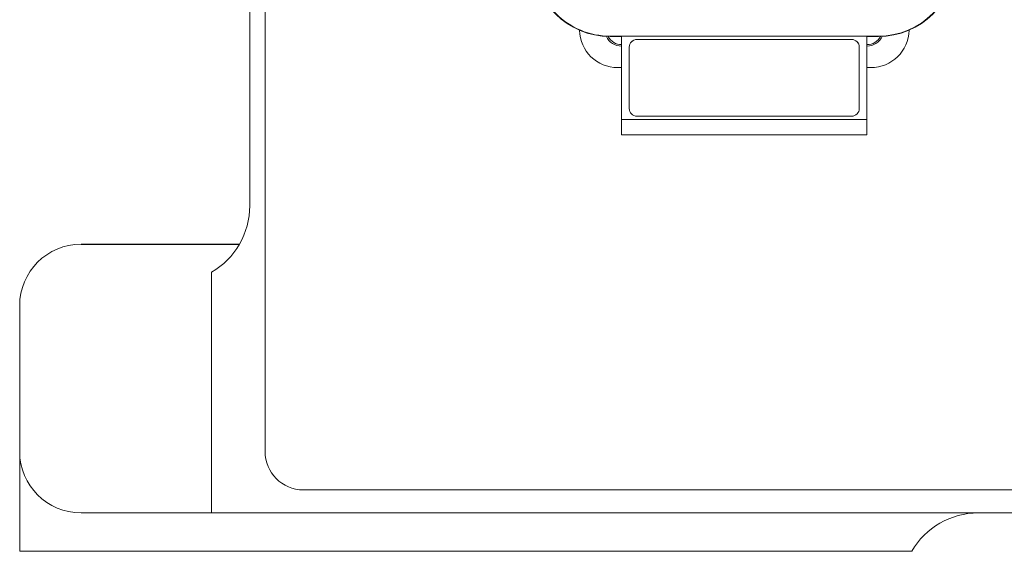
# Model space of a CAD drawing. Header units: millimetres. Extents: x 2665 to 40538, y 289 to 6965.
# Tile 52 of 68: x 10379 to 10636, y 3737 to 3875. Entities that reach past the tile are written whole.
import ezdxf

# ---------------------------------------------------------------- set-up
doc = ezdxf.new("R2010")
doc.units = ezdxf.units.MM
doc.header["$LTSCALE"] = 10
doc.linetypes.add('PHANTOM', pattern=[12.7, 6.35, -1.27, 1.27, -1.27, 1.27, -1.27])
doc.layers.add('LineThick', color=7, linetype='Continuous', lineweight=13)

# ---------------------------------------------------------------- blocks, each defined once
blk = doc.blocks.new('VIEW CCC')
at = {"color": 7, "linetype": 'Continuous', "lineweight": 15}
for p, q in [((53759.54, 1306.98), (53759.54, 946.98)), ((53755.54, 1300.98), (53755.54, 1010.98)), ((53852.54, 1055.18), (53849.54, 1055.18)), ((53852.54, 1055.08), (53849.54, 1055.08)), ((53852.54, 1055.18), (53916.54, 1055.18)), ((53852.54, 1055.18), (53852.54, 1033.48)), ((53856.54, 1054.33), (53912.54, 1054.33)), ((53856.54, 1054.33), (53912.54, 1054.33)), ((53919.54, 1055.18), (53916.54, 1055.18)), ((53916.54, 1033.48), (53916.54, 1055.18)), ((53919.54, 1055.08), (53916.54, 1055.08)), ((53854.54, 1036.33), (53854.54, 1052.33)), ((53914.54, 1052.33), (53914.54, 1036.33)), ((53851.54, 1046.98), (53852.54, 1046.98)), ((53916.54, 1046.98), (53917.54, 1046.98)), ((53852.54, 1033.48), (53916.54, 1033.48)), ((53852.54, 1029.46), (53852.54, 1033.48)), ((53912.54, 1034.33), (53856.54, 1034.33)), ((53916.54, 1033.48), (53916.54, 1029.46)), ((53852.54, 1029.46), (53916.54, 1029.46)), ((53852.54, 1029.46), (53852.54, 1029.45)), ((53916.54, 1029.45), (53852.54, 1029.45)), ((53916.54, 1029.45), (53916.54, 1029.46)), ((53745.54, 993.66), (53745.54, 930.98)), ((53695.54, 946.98), (53695.54, 984.98)), ((53695.54, 920.98), (53695.54, 946.98)), ((53769.54, 936.98), (54541.54, 936.98)), ((53734.21, 930.98), (53711.54, 930.98)), ((53745.54, 930.98), (53734.21, 930.98)), ((53745.54, 930.98), (54565.54, 930.98)), ((53695.54, 920.98), (53697.36, 920.98)), ((53697.36, 920.98), (53702.81, 920.98)), ((53703.8, 920.98), (53703.51, 920.98)), ((53752.52, 920.98), (53724.8, 920.98)), ((53752.52, 920.98), (53762.89, 920.98)), ((53832.03, 920.98), (53762.89, 920.98)), ((53839.32, 920.98), (53832.03, 920.98)), ((53915.54, 920.98), (53839.32, 920.98)), ((53928.22, 920.98), (53915.54, 920.98))]:
    blk.add_line(p, q, dxfattribs=at)
at = {"color": 8, "linetype": 'PHANTOM', "lineweight": 0}
for p, q in [((53849.54, 1055.08), (53849.54, 1055.18)), ((53856.54, 1054.33), (53856.54, 1054.33)), ((53912.54, 1054.33), (53912.54, 1054.33)), ((53919.54, 1055.18), (53919.54, 1055.08))]:
    blk.add_line(p, q, dxfattribs=at)
at = {"color": 7, "linetype": 'Continuous', "lineweight": 15}
for centre, radius, start, end in [((53851.54, 1056.98), 10, 181.3566, 270), ((53917.54, 1056.98), 10, 270, 358.6434), ((53852.54, 1056.98), 4.4, 205.238, 270), ((53852.54, 1056.98), 4, 208.2485, 270), ((53856.54, 1052.33), 2, 89.9985, 180.0015), ((53856.54, 1052.33), 2, 90, 180), ((53912.54, 1052.33), 2, 359.9996, 90.0012), ((53912.54, 1052.33), 2, 0.0011, 89.9998), ((53916.54, 1056.98), 4.4, 270, 334.762), ((53916.54, 1056.98), 4, 270, 331.7515), ((53856.54, 1036.33), 2, 180, 270), ((53912.54, 1036.33), 2, 270.0002, 359.9989), ((53735.54, 1010.98), 20, 300, 0), ((53711.54, 984.98), 16, 90, 180), ((53711.54, 946.98), 16, 180, 270), ((53769.54, 946.98), 10, 180, 270), ((53945.54, 910.98), 20, 90, 150)]:
    blk.add_arc(centre, radius, start, end, dxfattribs=at)
for centre, major_axis, ratio, start_param, end_param in [((53849.54, 1075.21), (0, 20.03), 0.99859, 1.570796, 3.141593), ((53849.54, 1075.02), (20, 0), 0.996884, 3.141593, 4.712389), ((53919.54, 1075.21), (0, 20.03), 0.99859, 3.141593, 4.712389), ((53919.54, 1075.02), (20, 0), 0.996884, 4.712389, 6.283185)]:
    blk.add_ellipse(centre, major_axis=major_axis, ratio=ratio, start_param=start_param, end_param=end_param, dxfattribs=at)
blk.add_open_spline([(53724.8, 920.98), (53722.78, 920.98), (53718.74, 920.98), (53713.41, 920.98), (53708.36, 920.98), (53704.66, 920.98), (53702.81, 920.98)], degree=3, knots=[0, 0, 0, 0, 0.249368, 0.498939, 0.749563, 1, 1, 1, 1], dxfattribs=at)
at = {"layer": 'LineThick', "lineweight": -3}
blk.add_line((53711.54, 1000.98), (53752.86, 1000.98), dxfattribs=at)

msp = doc.modelspace()

# ---------------------------------------------------------------- block references
at = {"lineweight": -3}
msp.add_blockref('VIEW CCC', (-43316.267, 2815.564), dxfattribs=at)

doc.saveas('drawing.dxf')
